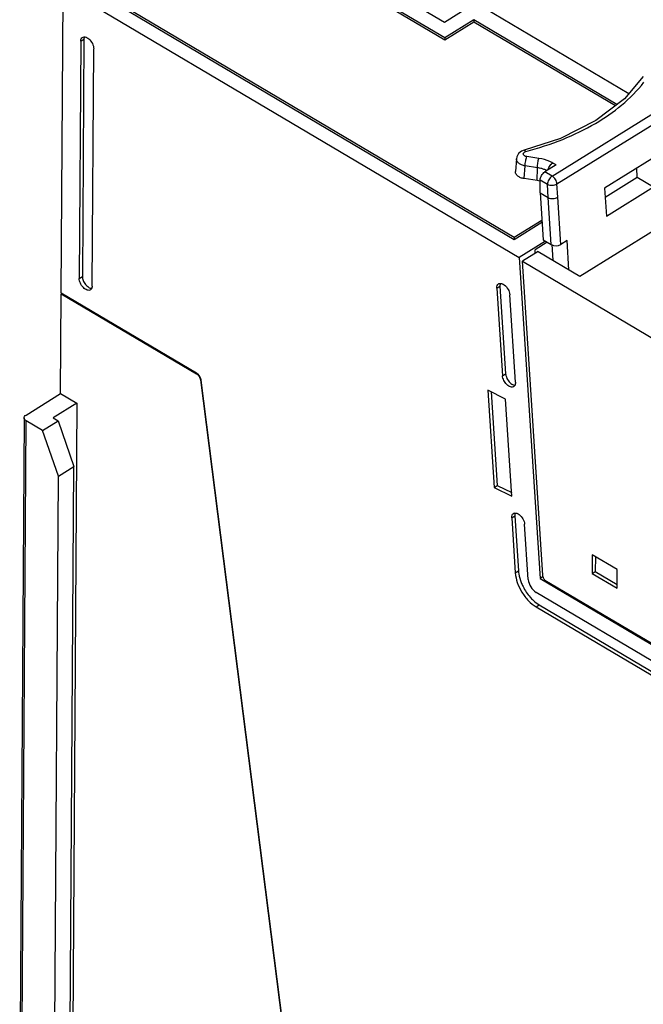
# Model space of a CAD drawing. Header units: millimetres. Extents: x 0 to 420, y 0 to 297.
# Tile 14 of 18: x 304 to 331, y 211 to 255. Entities that reach past the tile are written whole.
import ezdxf

# ---------------------------------------------------------------- set-up
doc = ezdxf.new("R2010")
doc.units = ezdxf.units.MM
doc.header["$LTSCALE"] = 23.1
doc.layers.get('0').update_dxf_attribs({"linetype": 'CONTINUOUS'})
doc.layers.add('06___PRT_ALL_SURFS', color=7, linetype='CONTINUOUS')

msp = doc.modelspace()

# ---------------------------------------------------------------- linework, layer by layer
at = {"color": 7, "linetype": 'Continuous'}
for p, q in [((317.503, 256.729), (322.613, 253.703)), ((322.611, 253.788), (317.644, 256.73)), ((305.632, 242.502), (305.719, 256.021)), ((305.719, 256.021), (325.907, 244.065)), ((306.886, 256.005), (325.691, 244.868)), ((325.689, 244.954), (307.027, 256.006)), ((322.599, 254.471), (321.426, 255.166)), ((323.992, 255.336), (322.599, 254.471)), ((323.992, 255.336), (330.765, 251.324)), ((323.899, 254.588), (322.611, 253.788)), ((322.613, 253.703), (323.901, 254.502)), ((323.899, 254.588), (323.898, 254.502)), ((330.233, 250.837), (323.899, 254.588)), ((323.901, 254.502), (330.17, 250.79)), ((306.496, 253.644), (306.429, 243.148)), ((306.635, 253.731), (306.568, 243.234)), ((322.611, 253.788), (322.61, 253.703)), ((307.003, 242.808), (307.07, 253.304)), ((326.908, 245.711), (325.689, 244.954)), ((325.691, 244.868), (326.914, 245.628)), ((325.689, 244.954), (325.688, 244.868)), ((328.593, 243.241), (331.923, 245.309)), ((327.076, 244.79), (325.907, 244.065)), ((327.147, 244.748), (326.611, 244.415)), ((328.111, 243.527), (328.027, 244.818)), ((325.907, 244.065), (326.83, 229.869)), ((326.747, 244.334), (326.049, 243.901)), ((326.621, 244.256), (326.611, 244.415)), ((326.747, 244.334), (328.593, 243.241)), ((326.951, 230.017), (326.049, 243.901)), ((326.049, 243.901), (381.564, 211.025)), ((325.056, 242.796), (325.307, 238.923)), ((305.604, 238.049), (305.632, 242.462)), ((305.632, 242.502), (311.616, 238.966)), ((305.632, 242.462), (305.65, 242.473)), ((305.632, 242.462), (311.615, 238.926)), ((324.917, 242.709), (325.168, 238.837)), ((325.741, 238.55), (325.489, 242.423)), ((311.792, 238.654), (315.413, 210.172)), ((315.449, 210.157), (311.827, 238.639)), ((304.072, 237.098), (305.604, 238.049)), ((305.604, 238.049), (306.322, 237.624)), ((324.519, 238.201), (324.799, 233.899)), ((325.307, 237.807), (324.519, 238.201)), ((324.669, 238.126), (324.938, 233.985)), ((306.322, 237.624), (305.277, 236.975)), ((306.322, 237.624), (306.126, 207.008)), ((325.586, 233.505), (325.307, 237.807)), ((303.988, 236.972), (303.792, 206.356)), ((304.796, 236.415), (304.079, 236.84)), ((304.796, 236.415), (305.489, 236.845)), ((305.277, 236.975), (305.489, 236.845)), ((305.489, 236.845), (306.184, 234.822)), ((305.504, 234.4), (304.796, 236.415)), ((305.504, 234.4), (306.184, 234.822)), ((306.009, 207.388), (306.184, 234.822)), ((305.329, 206.965), (305.504, 234.4)), ((324.799, 233.899), (324.938, 233.985)), ((324.799, 233.899), (325.586, 233.505)), ((324.938, 233.985), (325.576, 233.666)), ((325.577, 232.549), (325.735, 230.111)), ((325.716, 232.635), (325.874, 230.197)), ((326.308, 229.824), (326.149, 232.262)), ((329.141, 230.908), (329.136, 230.085)), ((330.243, 230.256), (329.141, 230.908)), ((329.28, 230.827), (329.275, 230.172)), ((329.136, 230.085), (329.275, 230.172)), ((329.136, 230.085), (330.238, 229.433)), ((329.275, 230.172), (330.239, 229.601)), ((330.238, 229.433), (330.243, 230.256)), ((326.963, 229.952), (326.83, 229.869)), ((326.83, 229.869), (377.114, 200.09)), ((380.112, 198.354), (327.046, 229.781)), ((375.852, 200.117), (326.663, 229.247)), ((326.659, 228.611), (375.848, 199.481)), ((326.798, 228.697), (375.987, 199.567))]:
    msp.add_line(p, q, dxfattribs=at)
at = {"color": 9, "linetype": 'Continuous'}
for p, q in [((306.496, 253.644), (306.635, 253.731)), ((306.429, 243.148), (306.568, 243.234)), ((324.917, 242.709), (325.056, 242.796)), ((311.615, 238.919), (311.637, 238.932)), ((325.168, 238.837), (325.307, 238.923)), ((311.792, 238.654), (311.811, 238.666)), ((303.883, 206.225), (304.079, 236.84)), ((325.577, 232.549), (325.716, 232.635)), ((325.735, 230.111), (325.874, 230.197)), ((326.659, 228.611), (326.798, 228.697))]:
    msp.add_line(p, q, dxfattribs=at)
at = {"color": 7, "linetype": 'Continuous'}
msp.add_arc((327.903, 230.374), 2.015, 221.6094, 224.2246, dxfattribs=at)
for points, knots in [([(306.496, 253.644), (306.496, 253.679), (306.505, 253.745), (306.547, 253.799), (306.572, 253.814)], [0, 0, 0, 0, 0.547192, 1, 1, 1, 1]), ([(306.572, 253.814), (306.592, 253.827), (306.644, 253.841), (306.695, 253.831), (306.721, 253.822)], [0, 0, 0, 0, 0.463942, 1, 1, 1, 1]), ([(306.644, 253.801), (306.642, 253.795), (306.637, 253.772), (306.635, 253.749), (306.635, 253.731)], [0, 0, 0, 0, 0.2385, 1, 1, 1, 1]), ([(306.721, 253.822), (306.732, 253.819), (306.778, 253.8), (306.82, 253.771), (306.849, 253.747)], [0, 0, 0, 0, 0.229998, 1, 1, 1, 1]), ([(306.849, 253.747), (306.916, 253.69), (307.019, 253.553), (307.071, 253.385), (307.07, 253.304)], [0, 0, 0, 0, 0.517911, 1, 1, 1, 1]), ([(306.568, 243.234), (306.568, 243.174), (306.598, 243.047), (306.694, 242.88), (306.824, 242.752), (306.933, 242.705), (306.983, 242.704)], [0, 0, 0, 0, 0.250302, 0.529657, 0.791719, 1, 1, 1, 1]), ([(306.927, 242.638), (306.907, 242.625), (306.856, 242.611), (306.774, 242.626), (306.688, 242.671), (306.576, 242.768), (306.47, 242.926), (306.429, 243.076), (306.429, 243.148)], [0, 0, 0, 0, 0.086799, 0.186824, 0.305503, 0.440885, 0.733422, 1, 1, 1, 1]), ([(307.003, 242.808), (307.003, 242.796), (307.001, 242.755), (306.989, 242.713), (306.974, 242.686)], [0, 0, 0, 0, 0.274363, 1, 1, 1, 1]), ([(324.917, 242.709), (324.914, 242.75), (324.919, 242.825), (324.964, 242.889), (324.992, 242.906)], [0, 0, 0, 0, 0.554404, 1, 1, 1, 1]), ([(324.992, 242.906), (325, 242.911), (325.04, 242.93), (325.086, 242.928), (325.118, 242.921)], [0, 0, 0, 0, 0.23399, 1, 1, 1, 1]), ([(325.065, 242.899), (325.063, 242.891), (325.055, 242.857), (325.054, 242.822), (325.056, 242.796)], [0, 0, 0, 0, 0.23352, 1, 1, 1, 1]), ([(325.118, 242.921), (325.129, 242.918), (325.175, 242.904), (325.217, 242.879), (325.246, 242.857)], [0, 0, 0, 0, 0.228574, 1, 1, 1, 1]), ([(325.246, 242.857), (325.315, 242.805), (325.425, 242.67), (325.484, 242.506), (325.489, 242.423)], [0, 0, 0, 0, 0.508703, 1, 1, 1, 1]), ([(306.974, 242.686), (306.971, 242.681), (306.958, 242.663), (306.941, 242.647), (306.927, 242.638)], [0, 0, 0, 0, 0.259816, 1, 1, 1, 1]), ([(311.615, 238.926), (311.663, 238.898), (311.741, 238.814), (311.785, 238.709), (311.792, 238.654)], [0, 0, 0, 0, 0.496202, 1, 1, 1, 1]), ([(311.713, 238.882), (311.708, 238.889), (311.685, 238.913), (311.66, 238.936), (311.639, 238.95)], [0, 0, 0, 0, 0.259843, 1, 1, 1, 1]), ([(311.827, 238.639), (311.824, 238.66), (311.804, 238.748), (311.758, 238.83), (311.713, 238.882)], [0, 0, 0, 0, 0.234248, 1, 1, 1, 1]), ([(325.666, 238.354), (325.646, 238.342), (325.598, 238.328), (325.518, 238.34), (325.436, 238.381), (325.326, 238.471), (325.219, 238.622), (325.173, 238.766), (325.168, 238.837)], [0, 0, 0, 0, 0.086556, 0.18553, 0.302427, 0.435883, 0.727222, 1, 1, 1, 1]), ([(325.307, 238.923), (325.309, 238.897), (325.328, 238.785), (325.38, 238.68), (325.432, 238.61)], [0, 0, 0, 0, 0.229902, 1, 1, 1, 1]), ([(325.432, 238.61), (325.472, 238.557), (325.557, 238.47), (325.673, 238.42), (325.726, 238.419)], [0, 0, 0, 0, 0.559357, 1, 1, 1, 1]), ([(325.722, 238.421), (325.719, 238.414), (325.705, 238.388), (325.684, 238.365), (325.666, 238.354)], [0, 0, 0, 0, 0.265245, 1, 1, 1, 1]), ([(325.741, 238.55), (325.742, 238.538), (325.742, 238.494), (325.735, 238.45), (325.722, 238.421)], [0, 0, 0, 0, 0.273562, 1, 1, 1, 1]), ([(303.987, 236.972), (303.988, 236.996), (304.007, 237.048), (304.048, 237.083), (304.072, 237.098)], [0, 0, 0, 0, 0.457082, 1, 1, 1, 1]), ([(304.079, 236.84), (304.053, 236.856), (304.008, 236.891), (303.987, 236.947), (303.987, 236.972)], [0, 0, 0, 0, 0.546031, 1, 1, 1, 1]), ([(325.577, 232.549), (325.574, 232.589), (325.579, 232.664), (325.625, 232.728), (325.652, 232.745)], [0, 0, 0, 0, 0.554405, 1, 1, 1, 1]), ([(325.652, 232.745), (325.661, 232.751), (325.7, 232.769), (325.746, 232.768), (325.778, 232.76)], [0, 0, 0, 0, 0.234025, 1, 1, 1, 1]), ([(325.725, 232.738), (325.723, 232.73), (325.716, 232.697), (325.714, 232.662), (325.716, 232.635)], [0, 0, 0, 0, 0.233516, 1, 1, 1, 1]), ([(325.778, 232.76), (325.789, 232.758), (325.835, 232.743), (325.876, 232.718), (325.906, 232.696)], [0, 0, 0, 0, 0.228566, 1, 1, 1, 1]), ([(325.906, 232.696), (325.975, 232.645), (326.085, 232.51), (326.144, 232.345), (326.149, 232.262)], [0, 0, 0, 0, 0.508665, 1, 1, 1, 1]), ([(325.735, 230.111), (325.745, 229.967), (325.813, 229.668), (326.015, 229.25), (326.298, 228.881), (326.534, 228.685), (326.659, 228.611)], [0, 0, 0, 0, 0.237875, 0.499235, 0.761007, 1, 1, 1, 1]), ([(325.874, 230.197), (325.877, 230.156), (325.897, 229.979), (325.948, 229.807), (325.998, 229.68)], [0, 0, 0, 0, 0.234055, 1, 1, 1, 1]), ([(325.998, 229.68), (326.022, 229.622), (326.127, 229.391), (326.271, 229.179), (326.397, 229.036)], [0, 0, 0, 0, 0.248586, 1, 1, 1, 1]), ([(326.308, 229.824), (326.315, 229.709), (326.402, 229.484), (326.563, 229.306), (326.663, 229.247)], [0, 0, 0, 0, 0.499213, 1, 1, 1, 1]), ([(326.966, 229.938), (326.964, 229.945), (326.957, 229.971), (326.953, 229.997), (326.951, 230.017)], [0, 0, 0, 0, 0.26131, 1, 1, 1, 1]), ([(327.046, 229.781), (327.037, 229.793), (327.004, 229.841), (326.978, 229.896), (326.966, 229.938)], [0, 0, 0, 0, 0.253939, 1, 1, 1, 1]), ([(326.459, 228.969), (326.486, 228.942), (326.59, 228.841), (326.706, 228.752), (326.798, 228.697)], [0, 0, 0, 0, 0.262922, 1, 1, 1, 1])]:
    msp.add_open_spline(points, degree=3, knots=knots, dxfattribs=at)
for points in [[(306.654, 253.831), (306.65, 253.821), (306.647, 253.811), (306.644, 253.801)], [(325.072, 242.919), (325.07, 242.913), (325.067, 242.906), (325.065, 242.899)], [(311.639, 238.95), (311.632, 238.956), (311.624, 238.961), (311.616, 238.966)], [(325.733, 232.759), (325.73, 232.752), (325.727, 232.745), (325.725, 232.738)]]:
    msp.add_open_spline(points, degree=3, dxfattribs=at)
at = {"layer": '06___PRT_ALL_SURFS', "color": 9, "linetype": 'Continuous'}
for p, q in [((327.366, 247.671), (333.485, 251.47)), ((327.579, 247.325), (333.698, 251.124)), ((325.787, 248.442), (325.787, 248.443)), ((326.781, 248.456), (326.242, 248.535)), ((326.13, 247.561), (326.172, 248.124)), ((326.712, 248.045), (326.172, 248.124)), ((326.702, 247.478), (326.712, 248.045)), ((327.539, 248.165), (327.391, 248.252)), ((327.366, 247.671), (327.047, 247.859)), ((327.155, 247.304), (326.837, 247.493)), ((327.189, 246.719), (327.155, 247.304)), ((327.613, 246.74), (327.579, 247.325)), ((327.324, 244.643), (327.189, 246.719)), ((327.749, 244.645), (327.613, 246.74))]:
    msp.add_line(p, q, dxfattribs=at)
at = {"layer": '06___PRT_ALL_SURFS', "color": 7, "linetype": 'Continuous'}
for p, q in [((327.736, 249.344), (326.13, 248.816)), ((326.13, 248.816), (326.009, 248.769)), ((325.787, 248.443), (325.744, 247.872)), ((331.776, 248.441), (329.687, 247.144)), ((327.539, 248.165), (327.047, 247.859)), ((331.137, 247.623), (331.11, 248.028)), ((326.702, 247.478), (326.13, 247.561)), ((329.713, 246.739), (331.137, 247.623)), ((331.137, 247.623), (331.857, 247.196)), ((326.829, 246.932), (326.837, 247.493)), ((329.687, 247.144), (329.768, 245.899)), ((329.768, 245.899), (331.857, 247.196)), ((326.829, 246.932), (326.964, 244.856)), ((326.829, 246.932), (327.189, 246.719)), ((326.964, 244.856), (327.324, 244.643)), ((327.346, 244.645), (327.391, 243.953)), ((328.027, 244.818), (327.749, 244.645))]:
    msp.add_line(p, q, dxfattribs=at)
for points in [[(331.403, 252.074), (330.566, 251.09), (329.302, 250.13), (327.736, 249.344)], [(326.009, 248.769), (325.882, 248.668), (325.805, 248.532), (325.787, 248.442)]]:
    msp.add_lwpolyline(points, dxfattribs=at)
msp.add_arc((326.484, 245.973), 1.521, 76.8656, 81.749, dxfattribs=at)
msp.add_ellipse((327.533, 244.773), major_axis=(0.301, -0.003), ratio=0.606228, start_param=-2.333489, end_param=-0.762693, dxfattribs=at)
at = {"layer": '06___PRT_ALL_SURFS', "color": 9, "linetype": 'Continuous'}
for points, knots in [([(326.207, 248.764), (326.761, 248.908), (327.819, 249.252), (329.661, 250.14), (330.852, 251.085), (331.425, 251.827)], [0, 0, 0, 0, 0.279651, 0.54137, 1, 1, 1, 1]), ([(326.13, 248.816), (326.136, 248.817), (326.154, 248.817), (326.181, 248.797), (326.198, 248.777), (326.207, 248.764)], [0, 0, 0, 0, 0.177013, 0.520476, 1, 1, 1, 1]), ([(326.172, 248.124), (326.118, 248.133), (326.018, 248.161), (325.89, 248.233), (325.804, 248.328), (325.784, 248.407), (325.787, 248.442)], [0, 0, 0, 0, 0.304564, 0.575495, 0.803648, 1, 1, 1, 1]), ([(326.242, 248.535), (326.209, 248.54), (326.15, 248.557), (326.094, 248.609), (326.085, 248.659), (326.1, 248.708), (326.134, 248.733), (326.158, 248.746)], [0, 0, 0, 0, 0.306088, 0.545438, 0.647716, 0.751623, 1, 1, 1, 1]), ([(326.172, 248.124), (326.173, 248.197), (326.19, 248.336), (326.218, 248.473), (326.242, 248.535)], [0, 0, 0, 0, 0.525808, 1, 1, 1, 1]), ([(326.712, 248.045), (326.713, 248.119), (326.729, 248.257), (326.758, 248.395), (326.781, 248.456)], [0, 0, 0, 0, 0.525808, 1, 1, 1, 1]), ([(327.391, 248.252), (327.348, 248.278), (327.156, 248.376), (326.944, 248.433), (326.781, 248.456)], [0, 0, 0, 0, 0.233884, 1, 1, 1, 1]), ([(326.974, 247.982), (326.954, 247.99), (326.868, 248.017), (326.779, 248.035), (326.712, 248.045)], [0, 0, 0, 0, 0.243655, 1, 1, 1, 1]), ([(327.135, 247.914), (327.122, 247.92), (327.07, 247.946), (327.016, 247.968), (326.974, 247.982)], [0, 0, 0, 0, 0.243223, 1, 1, 1, 1]), ([(327.188, 247.948), (327.192, 247.969), (327.217, 248.056), (327.266, 248.135), (327.312, 248.185)], [0, 0, 0, 0, 0.240921, 1, 1, 1, 1]), ([(327.312, 248.185), (327.318, 248.192), (327.342, 248.217), (327.369, 248.239), (327.391, 248.252)], [0, 0, 0, 0, 0.264305, 1, 1, 1, 1]), ([(327.366, 247.671), (327.304, 247.632), (327.207, 247.518), (327.156, 247.376), (327.155, 247.304)], [0, 0, 0, 0, 0.503293, 1, 1, 1, 1]), ([(327.579, 247.325), (327.575, 247.394), (327.522, 247.528), (327.426, 247.635), (327.366, 247.671)], [0, 0, 0, 0, 0.499123, 1, 1, 1, 1]), ([(327.155, 247.304), (327.22, 247.272), (327.37, 247.252), (327.517, 247.287), (327.579, 247.325)], [0, 0, 0, 0, 0.497555, 1, 1, 1, 1])]:
    msp.add_open_spline(points, degree=3, knots=knots, dxfattribs=at)
msp.add_open_spline([(326.158, 248.746), (326.174, 248.754), (326.19, 248.76), (326.207, 248.764)], degree=3, dxfattribs=at)
at = {"layer": '06___PRT_ALL_SURFS', "color": 7, "linetype": 'Continuous'}
for points, knots in [([(326.13, 247.561), (326.076, 247.569), (325.975, 247.594), (325.846, 247.663), (325.759, 247.758), (325.741, 247.836), (325.744, 247.872)], [0, 0, 0, 0, 0.305158, 0.575399, 0.802635, 1, 1, 1, 1]), ([(326.837, 247.493), (326.838, 247.565), (326.889, 247.707), (326.985, 247.821), (327.047, 247.859)], [0, 0, 0, 0, 0.496738, 1, 1, 1, 1]), ([(327.189, 246.719), (327.254, 246.687), (327.404, 246.667), (327.55, 246.702), (327.613, 246.74)], [0, 0, 0, 0, 0.497351, 1, 1, 1, 1])]:
    msp.add_open_spline(points, degree=3, knots=knots, dxfattribs=at)

doc.saveas('drawing.dxf')
